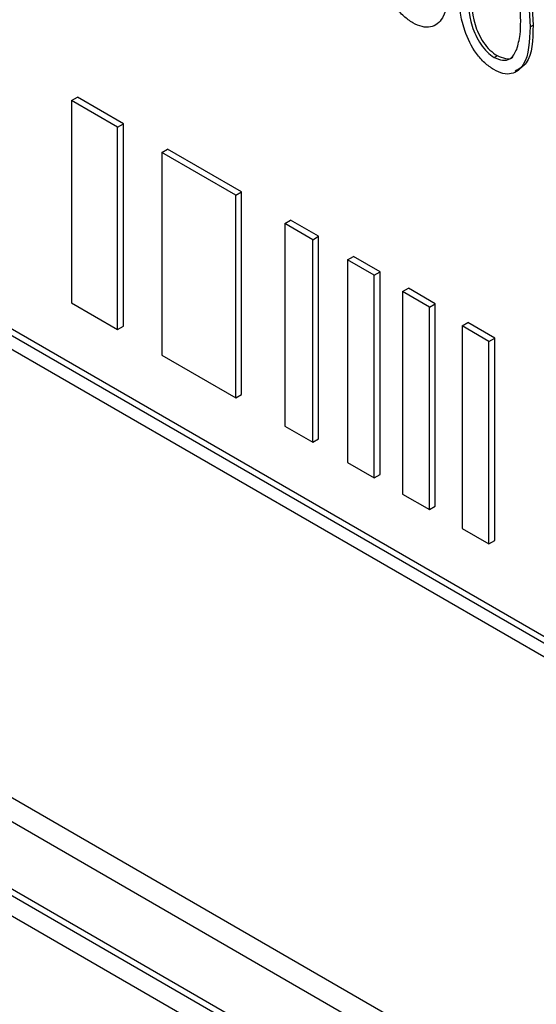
# Paper-space layout 'Blatt2' of a CAD drawing. Header units: millimetres. Extents: x 5 to 418, y 2 to 292.
# Tile 20 of 66: x 94.42 to 96.92, y 183.2 to 187.96. Entities that reach past the tile are written whole.
import ezdxf

# ---------------------------------------------------------------- set-up
doc = ezdxf.new("R2010")
doc.units = ezdxf.units.MM

psp = doc.layouts.new('Blatt2')

# ---------------------------------------------------------------- linework, layer by layer
at = {"color": 7, "linetype": 'Continuous', "lineweight": 25}
for p, q in [((96.8859, 187.9261), (96.9001, 187.9342)), ((96.7117, 187.7781), (96.7259, 187.7863)), ((106.2381, 179.6157), (92.3409, 187.6384)), ((106.2098, 179.5994), (92.3127, 187.6221)), ((92.3127, 187.5567), (106.2098, 179.5341)), ((94.6666, 187.5696), (94.6949, 187.5859)), ((94.8899, 187.4407), (94.6666, 187.5696)), ((94.6666, 187.5696), (94.6666, 186.5898)), ((94.9182, 187.4571), (94.6949, 187.5859)), ((94.8899, 187.4407), (94.9182, 187.4571)), ((94.9182, 186.4772), (94.9182, 187.4571)), ((94.8899, 186.4609), (94.8899, 187.4407)), ((95.103, 187.3177), (95.1313, 187.334)), ((95.4615, 187.1107), (95.103, 187.3177)), ((95.103, 187.3177), (95.103, 186.3379)), ((95.4898, 187.1271), (95.1313, 187.334)), ((95.4615, 187.1107), (95.4898, 187.1271)), ((95.4898, 186.1472), (95.4898, 187.1271)), ((95.4615, 186.1309), (95.4615, 187.1107)), ((95.6983, 186.974), (95.7266, 186.9904)), ((95.8336, 186.8959), (95.6983, 186.974)), ((95.6983, 186.974), (95.6983, 185.9942)), ((95.8619, 186.9123), (95.7266, 186.9904)), ((95.8336, 186.8959), (95.8619, 186.9123)), ((95.8336, 185.9161), (95.8336, 186.8959)), ((95.8619, 185.9324), (95.8619, 186.9123)), ((96.0025, 186.7984), (96.0308, 186.8147)), ((96.132, 186.7236), (96.0025, 186.7984)), ((96.0025, 186.7984), (96.0025, 185.8186)), ((96.1603, 186.74), (96.0308, 186.8147)), ((96.132, 186.7236), (96.1603, 186.74)), ((96.1603, 185.7601), (96.1603, 186.74)), ((96.132, 185.7438), (96.132, 186.7236)), ((96.2691, 186.6445), (96.2973, 186.6609)), ((96.3986, 186.5698), (96.2691, 186.6445)), ((96.2691, 186.6445), (96.2691, 185.6647)), ((96.4269, 186.5861), (96.2973, 186.6609)), ((94.6666, 186.5898), (94.8899, 186.4609)), ((96.3986, 186.5698), (96.4269, 186.5861)), ((96.3986, 185.5899), (96.3986, 186.5698)), ((96.4269, 185.6063), (96.4269, 186.5861)), ((96.5566, 186.4785), (96.5849, 186.4949)), ((96.7144, 186.4201), (96.5849, 186.4949)), ((94.8899, 186.4609), (94.9182, 186.4772)), ((96.6861, 186.4038), (96.5566, 186.4785)), ((96.5566, 186.4785), (96.5566, 185.4987)), ((96.6861, 186.4038), (96.7144, 186.4201)), ((96.6861, 185.4239), (96.6861, 186.4038)), ((96.7144, 185.4403), (96.7144, 186.4201)), ((95.103, 186.3379), (95.4615, 186.1309)), ((95.4615, 186.1309), (95.4898, 186.1472)), ((95.6983, 185.9942), (95.8336, 185.9161)), ((95.8336, 185.9161), (95.8619, 185.9324)), ((96.0025, 185.8186), (96.132, 185.7438)), ((96.132, 185.7438), (96.1603, 185.7601)), ((96.2691, 185.6647), (96.3986, 185.5899)), ((96.3986, 185.5899), (96.4269, 185.6063)), ((96.5566, 185.4987), (96.6861, 185.4239)), ((96.6861, 185.4239), (96.7144, 185.4403)), ((92.3523, 185.3662), (106.4945, 177.2021)), ((92.2514, 185.3079), (106.5349, 177.0621)), ((106.4359, 176.76), (92.2938, 184.9241)), ((106.4642, 176.7763), (92.3221, 184.9404)), ((95.8293, 182.7851), (92.2938, 184.8261))]:
    psp.add_line(p, q, dxfattribs=at)
at = {"color": 7, "linetype": 'Continuous', "lineweight": 18}
psp.add_ellipse((368.4331, 359.4387), major_axis=(379.9846, 5.8274), ratio=0.587244, start_param=3.834585, end_param=4.001386, dxfattribs=at)
at = {"color": 7, "linetype": 'Continuous', "lineweight": 25}
for points, knots in [([(96.3186, 187.9448), (96.3037, 187.9548), (96.274, 187.9747), (96.2199, 188.0367), (96.1531, 188.1741), (96.1502, 188.2807), (96.1484, 188.3519)], [0, 0, 0, 0, 0.1255507, 0.25109, 0.5002501, 1, 1, 1, 1]), ([(96.7102, 188.3368), (96.7252, 188.3268), (96.7552, 188.3067), (96.8098, 188.2445), (96.8786, 188.1067), (96.883, 187.9983), (96.8859, 187.9261)], [0, 0, 0, 0, 0.1256, 0.251197, 0.500581, 1, 1, 1, 1]), ([(96.7243, 188.345), (96.7393, 188.3349), (96.7693, 188.3148), (96.8239, 188.2526), (96.8927, 188.1148), (96.8971, 188.0065), (96.9001, 187.9342)], [0, 0, 0, 0, 0.1256, 0.251197, 0.500581, 1, 1, 1, 1]), ([(96.8402, 187.9527), (96.8383, 188.0084), (96.8355, 188.0918), (96.7879, 188.2001), (96.7467, 188.2512), (96.7234, 188.2675), (96.7117, 188.2756)], [0, 0, 0, 0, 0.500072, 0.749021, 0.874598, 1, 1, 1, 1]), ([(96.4943, 188.1522), (96.4914, 188.0832), (96.4872, 187.9799), (96.418, 187.9224), (96.3635, 187.9231), (96.3335, 187.9376), (96.3186, 187.9448)], [0, 0, 0, 0, 0.499407, 0.748743, 0.874372, 1, 1, 1, 1]), ([(96.7102, 187.7187), (96.6953, 187.7287), (96.6656, 187.7487), (96.6116, 187.8106), (96.5447, 187.948), (96.5419, 188.0546), (96.54, 188.1258)], [0, 0, 0, 0, 0.125551, 0.25109, 0.50025, 1, 1, 1, 1]), ([(96.5857, 188.0996), (96.586, 188.0445), (96.5866, 187.9619), (96.6355, 187.8534), (96.6768, 187.8027), (96.7001, 187.7863), (96.7117, 187.7781)], [0, 0, 0, 0, 0.500291, 0.749086, 0.874606, 1, 1, 1, 1]), ([(96.5998, 188.1078), (96.6002, 188.0526), (96.6007, 187.97), (96.6496, 187.8615), (96.6909, 187.8108), (96.7142, 187.7945), (96.7259, 187.7863)], [0, 0, 0, 0, 0.500291, 0.749086, 0.874606, 1, 1, 1, 1]), ([(96.8859, 187.9261), (96.8831, 187.8572), (96.8788, 187.7538), (96.8096, 187.6963), (96.7551, 187.697), (96.7252, 187.7115), (96.7102, 187.7187)], [0, 0, 0, 0, 0.499407, 0.748743, 0.874372, 1, 1, 1, 1]), ([(96.9001, 187.9342), (96.8986, 187.8625), (96.8964, 187.7581), (96.8337, 187.7225), (96.8141, 187.7113)], [0, 0, 0, 0, 0.6868398, 1, 1, 1, 1]), ([(96.821, 187.816), (96.8274, 187.8394), (96.839, 187.8811), (96.8399, 187.9308), (96.8402, 187.9527)], [0, 0, 0, 0, 0.559599, 1, 1, 1, 1]), ([(96.7117, 187.7781), (96.7256, 187.7721), (96.7535, 187.7601), (96.7964, 187.7689), (96.8117, 187.7981), (96.821, 187.816)], [0, 0, 0, 0, 0.280257, 0.560781, 1, 1, 1, 1]), ([(96.7259, 187.7863), (96.7394, 187.7808), (96.7666, 187.7698), (96.7945, 187.7697), (96.8018, 187.7797), (96.802, 187.78)], [0, 0, 0, 0, 0.4923829, 0.9852344, 1, 1, 1, 1])]:
    psp.add_open_spline(points, degree=3, knots=knots, dxfattribs=at)

doc.saveas('drawing.dxf')
